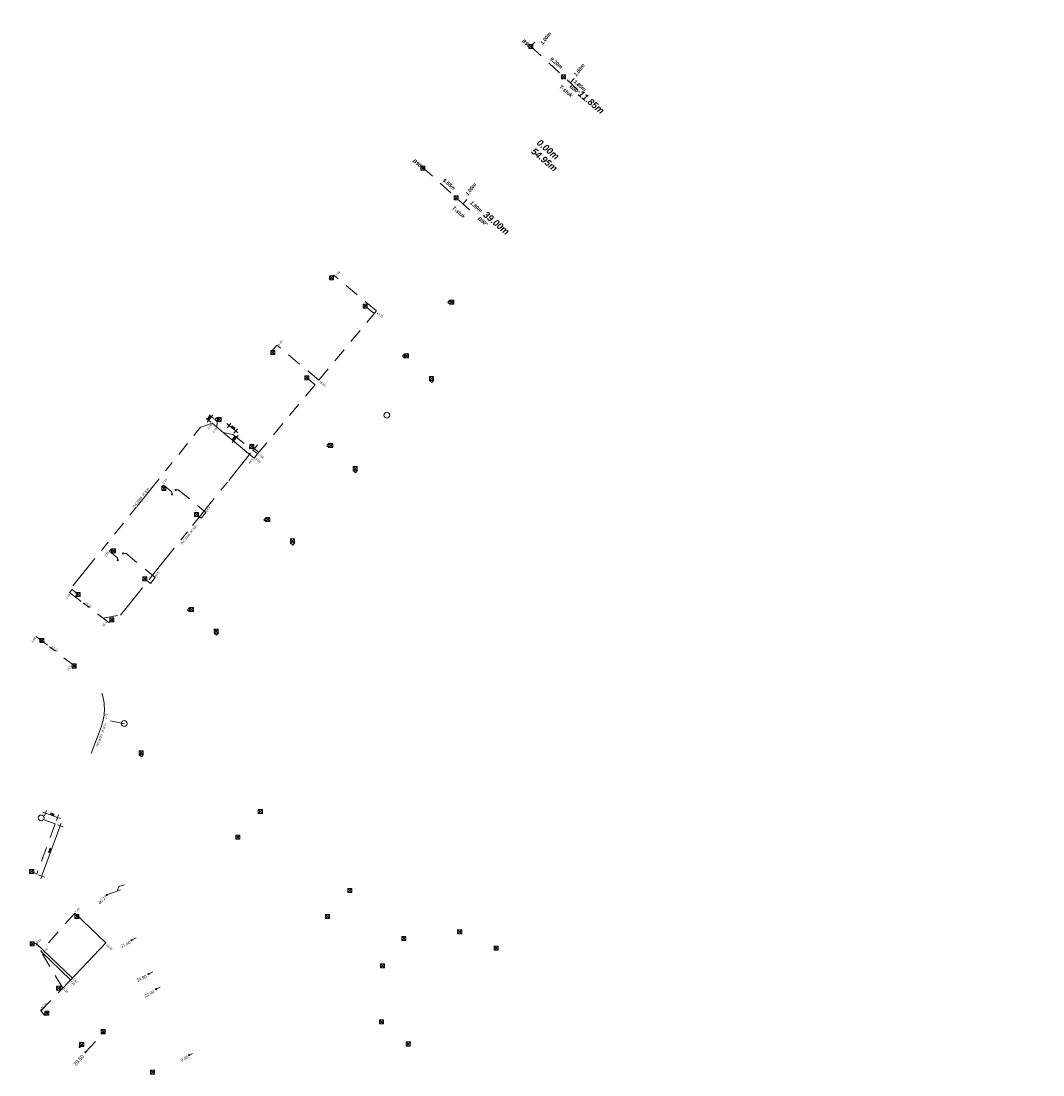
# Model space of a CAD drawing. Header units: inches. Extents: x 0 to 191500, y 0 to 342750.
# Tile 196 of 256: x 185727 to 185902, y 331736 to 331917. Entities that reach past the tile are written whole.
import ezdxf
from ezdxf import colors
from ezdxf.entities.mleader import LeaderData, LeaderLine
from ezdxf.enums import TextEntityAlignment as Align
from ezdxf.math import Vec2, Vec3

# ---------------------------------------------------------------- set-up
doc = ezdxf.new("R2010")
doc.units = ezdxf.units.IN
doc.header["$MEASUREMENT"] = 0
for name, pattern in [('RI-DRAINAGE', [19.2, 6, -1.8, 1.8, -1.8, 2.4, -1.8, 1.8, -1.8]), ('RI-GWA_HUISAANSLUITING', [23, 4, -1.8, 2.6, -1.8, 4.6, -1.8, 4.6, -1.8]), ('RI-HWA_KOLKAANSLUITING', [4.3, 2.5, -1.8])]:
    doc.linetypes.add(name, pattern=pattern)
doc.layers.get('0').update_dxf_attribs({"lineweight": 20})
doc.layers.get('DefPoints').update_dxf_attribs({"lineweight": 20})
for name, color, linetype, lineweight in [('ECW', 150, 'Continuous', 20), ('N-WE-RI-DRAINAGE-G', 90, 'RI-DRAINAGE', 20), ('N-WE-RI-GWA-MAATVOERING-T25', 30, 'RI-GWA_HUISAANSLUITING', 20), ('N-WE-RI-HWA-MAATVOERING-T25', 151, 'Continuous', 20), ('N-WE-RI-HWA_KOLK-S', 150, 'Continuous', 20), ('N-WE-RI-HWA_KOLKAANSLUITING', 150, 'RI-HWA_KOLKAANSLUITING', 20), ('N-WE-RI-HWA_KOLKAANSLUITING_PP_160-G', 150, 'RI-HWA_KOLKAANSLUITING', 20), ('N-WE-RI-INLAAT', 7, 'Continuous', 20), ('Tekst algemeen', 7, 'Continuous', 20)]:
    doc.layers.add(name, color=color, linetype=linetype, lineweight=lineweight)
doc.styles.add('JaJo 1_200', font='tahoma.ttf', dxfattribs={"height": 0.5})
doc.styles.add('JaJo Maatvoering', font='romans.shx')
doc.styles.add('Tahoma', font='tahoma.ttf')
doc.dimstyles.new('JaJo 1_200', dxfattribs={"dimtxt": 0.24, "dimasz": 0.2, "dimexe": 1.5, "dimexo": 5, "dimgap": 0.1, "dimtad": 1, "dimzin": 0, "dimdsep": 46, "dimtxsty": 'JaJo Maatvoering', "dimblk": 'JaJo Maatvoering', "dimcen": 0, "dimdle": 1.25, "dimse1": 1, "dimse2": 1, "dimclrd": 1, "dimclre": 1, "dimclrt": 2, "dimadec": 1, "dimazin": 0, "dimtm": 1e-09, "dimtfac": 1.566667, "dimtix": 1, "dimtmove": 2, "dimatfit": 3, "dimfxl": 1.5, "dimtolj": 1, "dimtzin": 0, "dimarcsym": 0})
picture_1 = doc.add_image_def('image1.ecw', size_in_pixel=(220000, 285000))

# ---------------------------------------------------------------- blocks, each defined once
blk = doc.blocks.new('*D4501')
at = {"layer": 'DefPoints', "color": 0, "transparency": 16777216}
for p in [(-0.68, -0.17), (4.82, -0.17), (4.82, -0.17)]:
    blk.add_point(p, dxfattribs=at)
at = {"color": 2, "transparency": 16777216, "insert": (4.82, -0.79), "char_height": 0.36, "attachment_point": 5, "rotation": 270, "style": 'Tahoma'}
blk.add_mtext('\\A1;5.50', dxfattribs=at)
blk = doc.blocks.new('_None')
blk = doc.blocks.new('*D4502')
at = {"layer": 'DefPoints', "color": 0, "transparency": 16777216}
for p in [(-2.97, -1.33), (-2.97, -1.33), (0.03, -1.33)]:
    blk.add_point(p, dxfattribs=at)
at = {"color": 2, "transparency": 16777216, "insert": (-2.97, -0.71), "char_height": 0.36, "attachment_point": 5, "rotation": 90, "style": 'Tahoma'}
blk.add_mtext('\\A1;3.00', dxfattribs=at)
blk = doc.blocks.new('*D4498')
at = {"layer": 'DefPoints', "color": 0, "transparency": 16777216}
for p in [(-0.46, -0.03), (5.04, -0.03), (5.04, -0.03)]:
    blk.add_point(p, dxfattribs=at)
at = {"color": 2, "transparency": 16777216, "insert": (5.04, -0.65), "char_height": 0.36, "attachment_point": 5, "rotation": 270, "style": 'Tahoma'}
blk.add_mtext('\\A1;5.50', dxfattribs=at)
blk = doc.blocks.new('*D4499')
at = {"layer": 'DefPoints', "color": 0, "transparency": 16777216}
for p in [(-2.79, -1.31), (-2.79, -1.31), (0.21, -1.31)]:
    blk.add_point(p, dxfattribs=at)
at = {"color": 2, "transparency": 16777216, "insert": (-2.79, -0.68), "char_height": 0.36, "attachment_point": 5, "rotation": 90, "style": 'Tahoma'}
blk.add_mtext('\\A1;3.00', dxfattribs=at)
blk = doc.blocks.new('JaJo Maatvoering')
at = {"color": 0}
for p, q in [((-1, 0), (0, 0)), ((0, 0), (0, 2.5)), ((0, 0), (2.5, 0)), ((0, 0), (0, -2.5))]:
    blk.add_line(p, q, dxfattribs=at)
at = {"color": 0, "const_width": 0.5}
blk.add_lwpolyline([(-0.25, 0, 1), (0.25, 0, 1)], format="xyb", close=True, dxfattribs=at)
blk = doc.blocks.new('JaJo Materiaalaanduiding & Diameter')
at = {"color": 0, "style": 'Tahoma'}
blk.add_attdef('MAT', text='', height=0.36, dxfattribs=at).set_placement((0, 0.34), align=Align.MIDDLE_CENTER)
blk = doc.blocks.new('A$C2C270354')
h = blk.add_hatch(color=256)
h.dxf.hatch_style = 1
edge = h.paths.add_edge_path()
edge.add_arc((0, 0), 0.1, 0, 360)
blk.add_circle((0, 0), 0.1)
blk = doc.blocks.new('*U4500')
for p in [(-3, 0), (5.5, 0)]:
    blk.add_line(p, (0, 0))
at = {"const_width": 0.1}
blk.add_lwpolyline([(-0.05, 0, 1), (0.05, 0, 1)], format="xyb", close=True, dxfattribs=at)
at = {"color": 2, "style": 'Tahoma'}
blk.add_attdef('AFS', (0.209, 0.072), '', height=0.36, dxfattribs=at)
dim = blk.add_linear_dim(base=(-2.972, -1.331), p1=(0.028, -1.331), p2=(-2.972, -1.331), angle=180, dimstyle='JaJo 1_200', override={"dimtxt": 0.36, "dimzin": 0, "dimtxsty": 'Tahoma', "dimblk1": 'None', "dimblk2": 'None', "dimsah": 1, "dimse1": 1, "dimse2": 1, "dimsd1": 1, "dimsd2": 1})
dim.commit()
dim.dimension.update_dxf_attribs({"geometry": '*D4502', "text_midpoint": (-2.972, -0.705), "dimtype": 128, "text_rotation": 90})
dim = blk.add_linear_dim(base=(4.822, -0.168), p1=(-0.678, -0.168), p2=(4.822, -0.168), dimstyle='JaJo 1_200', override={"dimtxt": 0.36, "dimzin": 0, "dimtxsty": 'Tahoma', "dimblk1": 'None', "dimblk2": 'None', "dimsah": 1, "dimse1": 1, "dimse2": 1, "dimsd1": 1, "dimsd2": 1})
dim.commit()
dim.dimension.update_dxf_attribs({"geometry": '*D4501', "text_midpoint": (4.822, -0.794), "dimtype": 128, "text_rotation": 270})
blk = doc.blocks.new('*U4497')
for p in [(-3, 0), (5.5, 0)]:
    blk.add_line(p, (0, 0))
at = {"const_width": 0.1}
blk.add_lwpolyline([(-0.05, 0, 1), (0.05, 0, 1)], format="xyb", close=True, dxfattribs=at)
at = {"color": 2, "style": 'Tahoma'}
blk.add_attdef('AFS', (0.209, 0.072), '', height=0.36, dxfattribs=at)
dim = blk.add_linear_dim(base=(-2.788, -1.307), p1=(0.212, -1.307), p2=(-2.788, -1.307), angle=180, dimstyle='JaJo 1_200', override={"dimtxt": 0.36, "dimzin": 0, "dimtxsty": 'Tahoma', "dimblk1": 'None', "dimblk2": 'None', "dimsah": 1, "dimse1": 1, "dimse2": 1, "dimsd1": 1, "dimsd2": 1})
dim.commit()
dim.dimension.update_dxf_attribs({"geometry": '*D4499', "text_midpoint": (-2.787, -0.682), "dimtype": 128, "text_rotation": 90})
dim = blk.add_linear_dim(base=(5.044, -0.025), p1=(-0.456, -0.025), p2=(5.044, -0.025), dimstyle='JaJo 1_200', override={"dimtxt": 0.36, "dimzin": 0, "dimtxsty": 'Tahoma', "dimblk1": 'None', "dimblk2": 'None', "dimsah": 1, "dimse1": 1, "dimse2": 1, "dimsd1": 1, "dimsd2": 1})
dim.commit()
dim.dimension.update_dxf_attribs({"geometry": '*D4498', "text_midpoint": (5.044, -0.651), "dimtype": 128, "text_rotation": 270})

msp = doc.modelspace()

# ---------------------------------------------------------------- linework, layer by layer
at = {"const_width": 0.1, "elevation": 63.82}
for points in [[(185752.60731, 331835.79387, 1), (185752.6844, 331835.73018, 1)], [(185753.24421, 331836.56481, 1), (185753.32131, 331836.50112, 1)], [(185744.23203, 331825.65596, 1), (185744.30912, 331825.59227, 1)], [(185743.27667, 331824.49954, 1), (185743.35377, 331824.43585, 1)]]:
    msp.add_lwpolyline(points, format="xyb", close=True, dxfattribs=at)
for centre in [(185789.549, 331849.388), (185744.432, 331796.381), (185730.16, 331780.16)]:
    msp.add_circle(centre, 0.5)
at = {"layer": 'N-WE-RI-DRAINAGE-G'}
for p, q in [((185746.66025, 331833.74704), (185757.57102, 331847.34376)), ((185757.57102, 331847.34376), (185759.51764, 331848.00526)), ((185762.39843, 331838.1418), (185766.51247, 331843.27284)), ((185766.51247, 331843.27284), (185767.3141, 331844.26611)), ((185756.14829, 331830.40162), (185762.39843, 331838.1418)), ((185735.63267, 331820.07273), (185746.66025, 331833.74704)), ((185749.28789, 331821.86536), (185756.14829, 331830.40162)), ((185743.82499, 331815.03408), (185749.28789, 331821.86536)), ((185738.75997, 331791.24011), (185740.45082, 331795.74004))]:
    msp.add_line(p, q, dxfattribs=at)
msp.add_arc((185732.29278, 331798.88914), 8.74474, 338.8928506, 23.0330472, dxfattribs=at)
at = {"layer": 'N-WE-RI-HWA-MAATVOERING-T25'}
for p, q in [((185758.91634, 331848.50201), (185759.42587, 331849.11877)), ((185759.55325, 331849.27296), (185759.68063, 331849.42714)), ((185758.78896, 331848.34782), (185758.66158, 331848.19363)), ((185762.59573, 331847.49189), (185763.44377, 331846.79129)), ((185763.73364, 331845.55996), (185763.22412, 331844.94321)), ((185763.86102, 331845.71415), (185763.9884, 331845.86834)), ((185763.09674, 331844.78902), (185762.96936, 331844.63483)), ((185731.12433, 331780.90715), (185732.81273, 331780.2832)), ((185730.33383, 331770.36153), (185733.38425, 331778.61592))]:
    msp.add_line(p, q, dxfattribs=at)
for points, elevation in [([(185761.445, 331846.413), (185766.76451, 331842.01837), (185767.33772, 331842.71222)], 65.821), ([(185735.9282, 331763.81748), (185741.30386, 331758.66718)], 66.9), ([(185729.30373, 331758.60586), (185735.52997, 331752.64065)], 66.9), ([(185730.12051, 331757.23578), (185735.23646, 331752.3343)], 66.9)]:
    msp.add_lwpolyline(points, dxfattribs=dict(at, elevation=elevation))
msp.add_lwpolyline([(185741.30386, 331758.66718), (185733.88406, 331750.92272)], dxfattribs=at)
at = {"layer": 'N-WE-RI-HWA-MAATVOERING-T25', "const_width": 0.1}
msp.add_lwpolyline([(185730.15794, 331747.08575, 1), (185730.25794, 331747.08575, 1)], format="xyb", close=True, dxfattribs=at)
at = {"layer": 'N-WE-RI-HWA_KOLK-S'}
for p, q in [((185813.95191, 331913.09196), (185813.95041, 331912.39551)), ((185813.95041, 331912.39551), (185814.64836, 331913.09047)), ((185813.95041, 331912.39551), (185814.64686, 331912.39401)), ((185813.95191, 331913.09196), (185814.64686, 331912.39401)), ((185814.64836, 331913.09047), (185813.95191, 331913.09196)), ((185814.64686, 331912.39401), (185814.64836, 331913.09047)), ((185819.57557, 331907.86544), (185819.57408, 331907.16899)), ((185819.57408, 331907.16899), (185820.27203, 331907.86394)), ((185819.57408, 331907.16899), (185820.27053, 331907.16749)), ((185819.57557, 331907.86544), (185820.27053, 331907.16749)), ((185820.27203, 331907.86394), (185819.57557, 331907.86544)), ((185820.27053, 331907.16749), (185820.27203, 331907.86394)), ((185795.39756, 331892.2046), (185795.39607, 331891.50814)), ((185795.39607, 331891.50814), (185796.09402, 331892.2031)), ((185795.39756, 331892.2046), (185796.09252, 331891.50665)), ((185796.09402, 331892.2031), (185795.39756, 331892.2046)), ((185796.09252, 331891.50665), (185796.09402, 331892.2031)), ((185795.39607, 331891.50814), (185796.09252, 331891.50665)), ((185801.09873, 331887.10529), (185801.09724, 331886.40884)), ((185801.09724, 331886.40884), (185801.79519, 331887.10379)), ((185801.09873, 331887.10529), (185801.79369, 331886.40734)), ((185801.79519, 331887.10379), (185801.09873, 331887.10529)), ((185801.79369, 331886.40734), (185801.79519, 331887.10379)), ((185801.09724, 331886.40884), (185801.79369, 331886.40734)), ((185779.70752, 331873.35397, 66.64), (185779.70603, 331872.65752, 66.64)), ((185779.70603, 331872.65752, 66.64), (185780.40397, 331873.35248, 66.64)), ((185779.70603, 331872.65752, 66.64), (185780.40248, 331872.65603, 66.64)), ((185779.70752, 331873.35397, 66.64), (185780.40248, 331872.65603, 66.64)), ((185780.40397, 331873.35248, 66.64), (185779.70752, 331873.35397, 66.64)), ((185780.40248, 331872.65603, 66.64), (185780.40397, 331873.35248, 66.64)), ((185785.46252, 331868.48597, 66.635), (185785.46103, 331867.78952, 66.635)), ((185785.46103, 331867.78952, 66.635), (185786.15897, 331868.48448, 66.635)), ((185785.46252, 331868.48597, 66.635), (185786.15748, 331867.78803, 66.635)), ((185786.15897, 331868.48448, 66.635), (185785.46252, 331868.48597, 66.635)), ((185786.15748, 331867.78803, 66.635), (185786.15897, 331868.48448, 66.635)), ((185800.37427, 331869.17229, 133.153), (185800.37277, 331868.47584, 133.153)), ((185800.37277, 331868.47584, 133.153), (185801.07072, 331869.17079, 133.153)), ((185800.37277, 331868.47584, 133.153), (185801.06923, 331868.47434, 133.153)), ((185800.37427, 331869.17229, 133.153), (185801.06923, 331868.47434, 133.153)), ((185801.07072, 331869.17079, 133.153), (185800.37427, 331869.17229, 133.153)), ((185801.06923, 331868.47434, 133.153), (185801.07072, 331869.17079, 133.153)), ((185785.46103, 331867.78952, 66.635), (185786.15748, 331867.78803, 66.635)), ((185769.61652, 331860.50297, 66.362), (185769.61503, 331859.80652, 66.362)), ((185769.61503, 331859.80652, 66.362), (185770.31297, 331860.50148, 66.362)), ((185769.61503, 331859.80652, 66.362), (185770.31148, 331859.80503, 66.362)), ((185769.61652, 331860.50297, 66.362), (185770.31148, 331859.80503, 66.362)), ((185770.31297, 331860.50148, 66.362), (185769.61652, 331860.50297, 66.362)), ((185770.31148, 331859.80503, 66.362), (185770.31297, 331860.50148, 66.362)), ((185792.58627, 331859.91929, 133.186), (185792.58477, 331859.22284, 133.186)), ((185792.58477, 331859.22284, 133.186), (185793.28272, 331859.91779, 133.186)), ((185792.58627, 331859.91929, 133.186), (185793.28123, 331859.22134, 133.186)), ((185793.28272, 331859.91779, 133.186), (185792.58627, 331859.91929, 133.186)), ((185793.28123, 331859.22134, 133.186), (185793.28272, 331859.91779, 133.186)), ((185792.58477, 331859.22284, 133.186), (185793.28123, 331859.22134, 133.186)), ((185775.46352, 331856.13897, 66.362), (185775.46203, 331855.44252, 66.362)), ((185775.46203, 331855.44252, 66.362), (185776.15997, 331856.13748, 66.362)), ((185775.46352, 331856.13897, 66.362), (185776.15848, 331855.44103, 66.362)), ((185776.15997, 331856.13748, 66.362), (185775.46352, 331856.13897, 66.362)), ((185776.15848, 331855.44103, 66.362), (185776.15997, 331856.13748, 66.362)), ((185796.88576, 331856.05457), (185796.88427, 331855.35812)), ((185796.88427, 331855.35812), (185797.58222, 331856.05308)), ((185796.88576, 331856.05457), (185797.58072, 331855.35663)), ((185797.58222, 331856.05308), (185796.88576, 331856.05457)), ((185797.58072, 331855.35663), (185797.58222, 331856.05308)), ((185775.46203, 331855.44252, 66.362), (185776.15848, 331855.44103, 66.362)), ((185796.88427, 331855.35812), (185797.58072, 331855.35663)), ((185760.40052, 331848.96797, 65.814), (185760.39903, 331848.27152, 65.814)), ((185760.39903, 331848.27152, 65.814), (185761.09697, 331848.96648, 65.814)), ((185760.40052, 331848.96797, 65.814), (185761.09548, 331848.27003, 65.814)), ((185761.09697, 331848.96648, 65.814), (185760.40052, 331848.96797, 65.814)), ((185761.09548, 331848.27003, 65.814), (185761.09697, 331848.96648, 65.814)), ((185760.39903, 331848.27152, 65.814), (185761.09548, 331848.27003, 65.814)), ((185765.98852, 331844.33797, 65.816), (185765.98703, 331843.64152, 65.816)), ((185765.98703, 331843.64152, 65.816), (185766.68497, 331844.33648, 65.816)), ((185765.98703, 331843.64152, 65.816), (185766.68348, 331843.64003, 65.816)), ((185765.98852, 331844.33797, 65.816), (185766.68348, 331843.64003, 65.816)), ((185766.68497, 331844.33648, 65.816), (185765.98852, 331844.33797, 65.816)), ((185766.68348, 331843.64003, 65.816), (185766.68497, 331844.33648, 65.816)), ((185779.58527, 331844.53829, 133.26), (185779.58377, 331843.84184, 133.26)), ((185779.58377, 331843.84184, 133.26), (185780.28172, 331844.53679, 133.26)), ((185779.58377, 331843.84184, 133.26), (185780.28023, 331843.84034, 133.26)), ((185779.58527, 331844.53829, 133.26), (185780.28023, 331843.84034, 133.26)), ((185780.28172, 331844.53679, 133.26), (185779.58527, 331844.53829, 133.26)), ((185780.28023, 331843.84034, 133.26), (185780.28172, 331844.53679, 133.26)), ((185783.77489, 331840.53361), (185783.77339, 331839.83716)), ((185783.77339, 331839.83716), (185784.47134, 331840.53211)), ((185783.77339, 331839.83716), (185784.46984, 331839.83566)), ((185783.77489, 331840.53361), (185784.46984, 331839.83566)), ((185784.47134, 331840.53211), (185783.77489, 331840.53361)), ((185784.46984, 331839.83566), (185784.47134, 331840.53211)), ((185750.90652, 331837.15897, 64.937), (185750.90503, 331836.46252, 64.937)), ((185750.90503, 331836.46252, 64.937), (185751.60297, 331837.15748, 64.937)), ((185750.90503, 331836.46252, 64.937), (185751.60148, 331836.46103, 64.937)), ((185750.90652, 331837.15897, 64.937), (185751.60148, 331836.46103, 64.937)), ((185751.60297, 331837.15748, 64.937), (185750.90652, 331837.15897, 64.937)), ((185751.60148, 331836.46103, 64.937), (185751.60297, 331837.15748, 64.937)), ((185756.52352, 331832.66397, 64.944), (185756.52203, 331831.96752, 64.944)), ((185756.52203, 331831.96752, 64.944), (185757.21997, 331832.66248, 64.944)), ((185756.52352, 331832.66397, 64.944), (185757.21848, 331831.96603, 64.944)), ((185757.21997, 331832.66248, 64.944), (185756.52352, 331832.66397, 64.944)), ((185757.21848, 331831.96603, 64.944), (185757.21997, 331832.66248, 64.944)), ((185756.52203, 331831.96752, 64.944), (185757.21848, 331831.96603, 64.944)), ((185768.77927, 331831.78129, 133.33), (185768.77777, 331831.08484, 133.33)), ((185768.77777, 331831.08484, 133.33), (185769.47572, 331831.77979, 133.33)), ((185768.77777, 331831.08484, 133.33), (185769.47423, 331831.08334, 133.33)), ((185768.77927, 331831.78129, 133.33), (185769.47423, 331831.08334, 133.33)), ((185769.47572, 331831.77979, 133.33), (185768.77927, 331831.78129, 133.33)), ((185769.47423, 331831.08334, 133.33), (185769.47572, 331831.77979, 133.33)), ((185772.99727, 331828.11429, 133.308), (185772.99577, 331827.41784, 133.308)), ((185772.99577, 331827.41784, 133.308), (185773.69372, 331828.11279, 133.308)), ((185772.99577, 331827.41784, 133.308), (185773.69223, 331827.41634, 133.308)), ((185772.99727, 331828.11429, 133.308), (185773.69223, 331827.41634, 133.308)), ((185773.69372, 331828.11279, 133.308), (185772.99727, 331828.11429, 133.308)), ((185773.69223, 331827.41634, 133.308), (185773.69372, 331828.11279, 133.308)), ((185742.23152, 331826.40697, 64.008), (185742.23003, 331825.71052, 64.008)), ((185742.23003, 331825.71052, 64.008), (185742.92797, 331826.40548, 64.008)), ((185742.23003, 331825.71052, 64.008), (185742.92648, 331825.70903, 64.008)), ((185742.23152, 331826.40697, 64.008), (185742.92648, 331825.70903, 64.008)), ((185742.92797, 331826.40548, 64.008), (185742.23152, 331826.40697, 64.008)), ((185742.92648, 331825.70903, 64.008), (185742.92797, 331826.40548, 64.008)), ((185747.64052, 331821.61497, 63.984), (185747.63903, 331820.91852, 63.984)), ((185747.63903, 331820.91852, 63.984), (185748.33697, 331821.61348, 63.984)), ((185747.64052, 331821.61497, 63.984), (185748.33548, 331820.91703, 63.984)), ((185748.33697, 331821.61348, 63.984), (185747.64052, 331821.61497, 63.984)), ((185748.33548, 331820.91703, 63.984), (185748.33697, 331821.61348, 63.984)), ((185747.63903, 331820.91852, 63.984), (185748.33548, 331820.91703, 63.984)), ((185736.19952, 331818.92197, 63.591), (185736.19803, 331818.22552, 63.591)), ((185736.19803, 331818.22552, 63.591), (185736.89597, 331818.92048, 63.591)), ((185736.19803, 331818.22552, 63.591), (185736.89448, 331818.22403, 63.591)), ((185736.19952, 331818.92197, 63.591), (185736.89448, 331818.22403, 63.591)), ((185736.89597, 331818.92048, 63.591), (185736.19952, 331818.92197, 63.591)), ((185736.89448, 331818.22403, 63.591), (185736.89597, 331818.92048, 63.591)), ((185755.65027, 331816.31929, 133.411), (185755.64877, 331815.62284, 133.411)), ((185755.64877, 331815.62284, 133.411), (185756.34672, 331816.31779, 133.411)), ((185755.65027, 331816.31929, 133.411), (185756.34523, 331815.62134, 133.411)), ((185756.34672, 331816.31779, 133.411), (185755.65027, 331816.31929, 133.411)), ((185756.34523, 331815.62134, 133.411), (185756.34672, 331816.31779, 133.411)), ((185741.95852, 331814.55597, 63.601), (185741.95703, 331813.85952, 63.601)), ((185741.95703, 331813.85952, 63.601), (185742.65497, 331814.55448, 63.601)), ((185741.95852, 331814.55597, 63.601), (185742.65348, 331813.85803, 63.601)), ((185742.65497, 331814.55448, 63.601), (185741.95852, 331814.55597, 63.601)), ((185742.65348, 331813.85803, 63.601), (185742.65497, 331814.55448, 63.601)), ((185755.64877, 331815.62284, 133.411), (185756.34523, 331815.62134, 133.411)), ((185741.95703, 331813.85952, 63.601), (185742.65348, 331813.85803, 63.601)), ((185759.89651, 331812.60629, 66.693), (185759.89501, 331811.90984, 66.693)), ((185759.89501, 331811.90984, 66.693), (185760.59296, 331812.60479, 66.693)), ((185759.89651, 331812.60629, 66.693), (185760.59147, 331811.90834, 66.693)), ((185760.59296, 331812.60479, 66.693), (185759.89651, 331812.60629, 66.693)), ((185760.59147, 331811.90834, 66.693), (185760.59296, 331812.60479, 66.693)), ((185729.95552, 331811.00797, 63.457), (185729.95403, 331810.31152, 63.457)), ((185729.95403, 331810.31152, 63.457), (185730.65197, 331811.00648, 63.457)), ((185729.95552, 331811.00797, 63.457), (185730.65048, 331810.31003, 63.457)), ((185730.65197, 331811.00648, 63.457), (185729.95552, 331811.00797, 63.457)), ((185730.65048, 331810.31003, 63.457), (185730.65197, 331811.00648, 63.457)), ((185759.89501, 331811.90984, 66.693), (185760.59147, 331811.90834, 66.693)), ((185729.95403, 331810.31152, 63.457), (185730.65048, 331810.31003, 63.457)), ((185735.50452, 331806.61997, 63.458), (185735.50303, 331805.92352, 63.458)), ((185735.50303, 331805.92352, 63.458), (185736.20097, 331806.61848, 63.458)), ((185735.50303, 331805.92352, 63.458), (185736.19948, 331805.92203, 63.458)), ((185735.50452, 331806.61997, 63.458), (185736.19948, 331805.92203, 63.458)), ((185736.20097, 331806.61848, 63.458), (185735.50452, 331806.61997, 63.458)), ((185736.19948, 331805.92203, 63.458), (185736.20097, 331806.61848, 63.458)), ((185747.00452, 331791.71197, 66.794), (185747.00303, 331791.01552, 66.794)), ((185747.00303, 331791.01552, 66.794), (185747.70097, 331791.71048, 66.794)), ((185747.00303, 331791.01552, 66.794), (185747.69948, 331791.01403, 66.794)), ((185747.00452, 331791.71197, 66.794), (185747.69948, 331791.01403, 66.794)), ((185747.70097, 331791.71048, 66.794), (185747.00452, 331791.71197, 66.794)), ((185747.69948, 331791.01403, 66.794), (185747.70097, 331791.71048, 66.794)), ((185767.47293, 331781.60666), (185767.47144, 331780.91021)), ((185767.47144, 331780.91021), (185768.16939, 331781.60517)), ((185767.47293, 331781.60666), (185768.16789, 331780.90871)), ((185768.16939, 331781.60517), (185767.47293, 331781.60666)), ((185768.16789, 331780.90871), (185768.16939, 331781.60517)), ((185767.47144, 331780.91021), (185768.16789, 331780.90871)), ((185763.6112, 331777.22114), (185763.6097, 331776.52468)), ((185763.6097, 331776.52468), (185764.30765, 331777.21964)), ((185763.6097, 331776.52468), (185764.30615, 331776.52319)), ((185763.6112, 331777.22114), (185764.30615, 331776.52319)), ((185764.30765, 331777.21964), (185763.6112, 331777.22114)), ((185764.30615, 331776.52319), (185764.30765, 331777.21964)), ((185728.18752, 331771.29497), (185728.18603, 331770.59852)), ((185728.18603, 331770.59852), (185728.88397, 331771.29348)), ((185728.18752, 331771.29497), (185728.88248, 331770.59703)), ((185728.88397, 331771.29348), (185728.18752, 331771.29497)), ((185728.88248, 331770.59703), (185728.88397, 331771.29348)), ((185728.18603, 331770.59852), (185728.88248, 331770.59703)), ((185782.83001, 331768.01676), (185782.82851, 331767.3203)), ((185782.82851, 331767.3203), (185783.52646, 331768.01526)), ((185782.82851, 331767.3203), (185783.52496, 331767.31881)), ((185782.83001, 331768.01676), (185783.52496, 331767.31881)), ((185783.52646, 331768.01526), (185782.83001, 331768.01676)), ((185783.52496, 331767.31881), (185783.52646, 331768.01526)), ((185735.97152, 331763.55397, 67.027), (185735.97003, 331762.85752, 67.027)), ((185735.97003, 331762.85752, 67.027), (185736.66797, 331763.55248, 67.027)), ((185735.97152, 331763.55397, 67.027), (185736.66648, 331762.85603, 67.027)), ((185736.66797, 331763.55248, 67.027), (185735.97152, 331763.55397, 67.027)), ((185736.66648, 331762.85603, 67.027), (185736.66797, 331763.55248, 67.027)), ((185779.01857, 331763.57646), (185779.01707, 331762.88)), ((185779.01707, 331762.88), (185779.71502, 331763.57496)), ((185779.01857, 331763.57646), (185779.71352, 331762.87851)), ((185779.71502, 331763.57496), (185779.01857, 331763.57646)), ((185779.71352, 331762.87851), (185779.71502, 331763.57496)), ((185735.97003, 331762.85752, 67.027), (185736.66648, 331762.85603, 67.027)), ((185779.01707, 331762.88), (185779.71352, 331762.87851)), ((185792.11853, 331759.79237), (185792.11703, 331759.09592)), ((185792.11703, 331759.09592), (185792.81498, 331759.79087)), ((185792.11853, 331759.79237), (185792.81348, 331759.09442)), ((185792.81498, 331759.79087), (185792.11853, 331759.79237)), ((185792.81348, 331759.09442), (185792.81498, 331759.79087)), ((185801.71941, 331760.9529), (185801.71791, 331760.25645)), ((185801.71791, 331760.25645), (185802.41586, 331760.9514)), ((185801.71791, 331760.25645), (185802.41437, 331760.25495)), ((185801.71941, 331760.9529), (185802.41437, 331760.25495)), ((185802.41586, 331760.9514), (185801.71941, 331760.9529)), ((185802.41437, 331760.25495), (185802.41586, 331760.9514)), ((185728.26052, 331758.88297, 67.002), (185728.25903, 331758.18652, 67.002)), ((185728.25903, 331758.18652, 67.002), (185728.95697, 331758.88148, 67.002)), ((185728.25903, 331758.18652, 67.002), (185728.95548, 331758.18503, 67.002)), ((185728.26052, 331758.88297, 67.002), (185728.95548, 331758.18503, 67.002)), ((185728.95697, 331758.88148, 67.002), (185728.26052, 331758.88297, 67.002)), ((185728.95548, 331758.18503, 67.002), (185728.95697, 331758.88148, 67.002)), ((185792.11703, 331759.09592), (185792.81348, 331759.09442)), ((185807.97619, 331758.10759), (185807.97469, 331757.41114)), ((185807.97469, 331757.41114), (185808.67264, 331758.10609)), ((185807.97619, 331758.10759), (185808.67115, 331757.40964)), ((185808.67264, 331758.10609), (185807.97619, 331758.10759)), ((185808.67115, 331757.40964), (185808.67264, 331758.10609)), ((185807.97469, 331757.41114), (185808.67115, 331757.40964)), ((185788.47242, 331755.07728), (185788.47093, 331754.38083)), ((185788.47093, 331754.38083), (185789.16888, 331755.07578)), ((185788.47093, 331754.38083), (185789.16738, 331754.37933)), ((185788.47242, 331755.07728), (185789.16738, 331754.37933)), ((185789.16888, 331755.07578), (185788.47242, 331755.07728)), ((185789.16738, 331754.37933), (185789.16888, 331755.07578)), ((185732.82852, 331751.24897, 66.887), (185732.82703, 331750.55252, 66.887)), ((185732.82703, 331750.55252, 66.887), (185733.52497, 331751.24748, 66.887)), ((185732.82852, 331751.24897, 66.887), (185733.52348, 331750.55103, 66.887)), ((185733.52497, 331751.24748, 66.887), (185732.82852, 331751.24897, 66.887)), ((185733.52348, 331750.55103, 66.887), (185733.52497, 331751.24748, 66.887)), ((185732.82703, 331750.55252, 66.887), (185733.52348, 331750.55103, 66.887)), ((185730.81652, 331746.94197, 66.9), (185730.81503, 331746.24552, 66.9)), ((185730.81503, 331746.24552, 66.9), (185731.51297, 331746.94048, 66.9)), ((185730.81503, 331746.24552, 66.9), (185731.51148, 331746.24403, 66.9)), ((185730.81652, 331746.94197, 66.9), (185731.51148, 331746.24403, 66.9)), ((185731.51297, 331746.94048, 66.9), (185730.81652, 331746.94197, 66.9)), ((185731.51148, 331746.24403, 66.9), (185731.51297, 331746.94048, 66.9)), ((185788.29971, 331745.45852), (185788.29822, 331744.76207)), ((185788.29822, 331744.76207), (185788.99617, 331745.45703)), ((185788.29971, 331745.45852), (185788.99467, 331744.76057)), ((185788.99617, 331745.45703), (185788.29971, 331745.45852)), ((185788.99467, 331744.76057), (185788.99617, 331745.45703)), ((185740.4805, 331743.77864), (185740.479, 331743.08219)), ((185740.479, 331743.08219), (185741.17695, 331743.77714)), ((185740.4805, 331743.77864), (185741.17546, 331743.08069)), ((185741.17695, 331743.77714), (185740.4805, 331743.77864)), ((185741.17546, 331743.08069), (185741.17695, 331743.77714)), ((185788.29822, 331744.76207), (185788.99467, 331744.76057)), ((185740.479, 331743.08219), (185741.17546, 331743.08069)), ((185736.7764, 331741.57482), (185736.7749, 331740.87836)), ((185736.7749, 331740.87836), (185737.47285, 331741.57332)), ((185736.7749, 331740.87836), (185737.47135, 331740.87687)), ((185736.7764, 331741.57482), (185737.47135, 331740.87687)), ((185737.47285, 331741.57332), (185736.7764, 331741.57482)), ((185737.47135, 331740.87687), (185737.47285, 331741.57332)), ((185792.89211, 331741.65557), (185792.89062, 331740.95912)), ((185792.89062, 331740.95912), (185793.58857, 331741.65408)), ((185792.89062, 331740.95912), (185793.58707, 331740.95762)), ((185792.89211, 331741.65557), (185793.58707, 331740.95762)), ((185793.58857, 331741.65408), (185792.89211, 331741.65557)), ((185793.58707, 331740.95762), (185793.58857, 331741.65408)), ((185748.94503, 331736.79666), (185748.94353, 331736.1002)), ((185748.94353, 331736.1002), (185749.64148, 331736.79516)), ((185748.94503, 331736.79666), (185749.63999, 331736.09871)), ((185749.64148, 331736.79516), (185748.94503, 331736.79666)), ((185749.63999, 331736.09871), (185749.64148, 331736.79516)), ((185748.94353, 331736.1002), (185749.63999, 331736.09871))]:
    msp.add_line(p, q, dxfattribs=at)
at = {"layer": 'N-WE-RI-HWA_KOLKAANSLUITING'}
for p, q in [((185814.28838, 331912.73867, 65.21608), (185814.96036, 331913.47923, 65.21608)), ((185822.3685, 331905.31541, 65.216), (185814.28838, 331912.73867, 65.21608)), ((185821.06331, 331906.5145, 65.21601), (185821.73529, 331907.25506, 65.21601)), ((185795.52544, 331892.13552, 65.244), (185803.97091, 331884.47217, 65.244)), ((185802.63741, 331885.68217, 65.244), (185803.3094, 331886.42274, 65.244)), ((185741.431, 331766.921), (185745.123, 331768.277)), ((185743.208, 331767.574), (185743.534, 331768.351)), ((185743.534, 331768.351), (185744.473, 331768.676)), ((185746.494, 331759.541), (185745.682, 331759.133)), ((185749.343, 331753.698), (185748.6, 331753.325)), ((185750.614, 331751.092), (185749.902, 331750.734)), ((185737.799, 331739.918), (185741.214, 331743.532)), ((185736.793, 331740.799), (185737.14, 331741.173)), ((185756.183, 331739.676), (185755.605, 331739.386))]:
    msp.add_line(p, q, dxfattribs=at)
at = {"layer": 'N-WE-RI-HWA_KOLKAANSLUITING_PP_160-G'}
for points, elevation in [([(185780.055, 331873.005), (185780.4028, 331873.45335), (185780.54981, 331873.33931)], 66.64), ([(185787.7797, 331867.33184), (185780.54768, 331873.33667)], 65.821), ([(185800.72175, 331868.82332), (185800.34134, 331869.1478), (185800.01686, 331868.7674), (185800.39726, 331868.44291)], 133.153), ([(185767.33772, 331842.71222), (185777.87812, 331855.40671), (185787.7797, 331867.33184)], 65.821), ([(185785.81, 331868.137), (185787.37162, 331866.84036)], 66.635), ([(185769.964, 331860.154), (185769.76248, 331860.34748), (185770.64603, 331861.4116)], 66.362), ([(185777.87812, 331855.40671), (185770.6461, 331861.41154)], 65.821), ([(185792.93375, 331859.57032), (185792.55334, 331859.8948), (185792.22886, 331859.5144), (185792.60926, 331859.18991)], 133.186), ([(185775.811, 331855.79), (185777.22295, 331854.61764)], 66.362), ([(185760.748, 331848.619), (185760.29222, 331848.95111), (185760.02311, 331848.62536)], 65.814), ([(185760.36568, 331847.30466), (185760.41874, 331848.29852), (185760.02716, 331848.62201)], 65.821), ([(185761.445, 331846.413), (185759.51764, 331848.00526)], 65.821), ([(185761.445, 331846.413), (185763.11094, 331846.0744), (185767.33772, 331842.71222)], 65.821), ([(185766.336, 331843.989), (185767.55645, 331842.97564)], 65.816), ([(185779.93275, 331844.18932), (185779.55234, 331844.5138), (185779.22786, 331844.1334), (185779.60826, 331843.80891)], 133.26), ([(185751.254, 331836.81), (185750.88142, 331837.03336), (185751.16398, 331837.37539)], 64.937), ([(185751.16398, 331837.37539), (185752.60564, 331836.18438)], 63.82), ([(185752.64586, 331835.76202), (185752.60564, 331836.18438)], 63.82), ([(185753.28276, 331836.53297), (185753.70511, 331836.57318)], 63.82), ([(185753.70511, 331836.57318), (185758.44642, 331832.65622)], 63.82), ([(185756.871, 331832.315), (185757.6319, 331831.67028), (185758.44642, 331832.65622)], 64.944), ([(185769.12675, 331831.43232), (185768.74634, 331831.7568), (185768.42186, 331831.3764), (185768.80226, 331831.05191)], 133.33), ([(185773.34475, 331827.76532), (185773.72515, 331827.44083), (185773.40066, 331827.06042), (185773.02026, 331827.38491)], 133.308), ([(185742.579, 331826.058), (185742.218, 331826.36736), (185741.92139, 331826.00833)], 64.008), ([(185741.92586, 331826.00463), (185743.27501, 331824.89005)], 63.82), ([(185744.27058, 331825.62411), (185744.69293, 331825.66433)], 63.82), ([(185744.69293, 331825.66433), (185749.78116, 331821.46076)], 63.82), ([(185743.31522, 331824.4677), (185743.27501, 331824.89005)], 63.82), ([(185747.988, 331821.266), (185748.9624, 331820.46969), (185749.78116, 331821.46076)], 63.984), ([(185736.547, 331818.573), (185735.49119, 331819.42372), (185735.06551, 331818.89518)], 63.591), ([(185755.99775, 331815.97032), (185755.61734, 331816.2948), (185755.29286, 331815.9144), (185755.67326, 331815.58991)], 133.411), ([(185740.79435, 331814.51287), (185743.82499, 331815.03408)], 66.599), ([(185742.306, 331814.207), (185741.81674, 331813.73079)], 63.601), ([(185760.24399, 331812.25732), (185760.62439, 331811.93283), (185760.2999, 331811.55242), (185759.9195, 331811.87691)], 66.693), ([(185747.352, 331791.363), (185747.02751, 331790.9826), (185747.40791, 331790.65811), (185747.7324, 331791.03851)], 66.794), ([(185735.9282, 331763.81748), (185730.12051, 331757.23578)], 66.9), ([(185736.319, 331763.205), (185735.9282, 331763.81748)], 67.027), ([(185728.608, 331758.534), (185729.30373, 331758.60586)], 67.002), ([(185733.88406, 331750.92272), (185729.30373, 331758.60586)], 66.9), ([(185731.164, 331746.593), (185730.82478, 331746.22567), (185730.10835, 331746.9818), (185733.88406, 331750.92272)], 66.9), ([(185733.176, 331750.9), (185733.70839, 331751.21739)], 66.887)]:
    msp.add_lwpolyline(points, dxfattribs=dict(at, elevation=elevation))
for points in [[(185797.23324, 331855.7056), (185797.61365, 331855.38111), (185797.28916, 331855.00071), (185796.90875, 331855.3252)], [(185784.12236, 331840.18463), (185784.50277, 331839.86014), (185784.17828, 331839.47974), (185783.79787, 331839.80423)], [(185744.5, 331796.32), (185740.85006, 331797.08817)], [(185730.53262, 331779.88297), (185732.59622, 331779.12036), (185729.40715, 331770.49077), (185728.535, 331770.946)]]:
    msp.add_lwpolyline(points, dxfattribs=at)

# ---------------------------------------------------------------- block references
at = {"layer": 'N-WE-RI-HWA-MAATVOERING-T25', "xscale": 0.2, "yscale": 0.2, "zscale": 0.2}
for p, rotation in [((185758.91634, 331848.50201), 50.43869828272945), ((185759.42587, 331849.11877), 230.4386982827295), ((185762.44154, 331847.61927), 140.4386982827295), ((185763.59795, 331846.66391), 320.4386982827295), ((185763.22412, 331844.94321), 50.43869828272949), ((185763.73364, 331845.55996), 230.4386982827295), ((185730.93673, 331780.97647), 159.7181628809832), ((185733.00033, 331780.21387), 339.7181628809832), ((185733.45358, 331778.80352), 69.71816287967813), ((185730.26451, 331770.17393), 249.7181628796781)]:
    msp.add_blockref('JaJo Maatvoering', p, dxfattribs=dict(at, rotation=rotation))
at = {"layer": 'N-WE-RI-HWA_KOLKAANSLUITING_PP_160-G', "rotation": 322.5855869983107}
for name, p, values in [('*U4497', (185737.4483, 331817.07245, 66.599), {'AFS': '76.60'}), ('*U4500', (185731.67633, 331809.52697, 66.599), {'AFS': '67.10'})]:
    msp.add_blockref(name, p, dxfattribs=at).add_auto_attribs(values)
at = {"layer": 'N-WE-RI-INLAAT', "rotation": 0.06357443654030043}
for p in [(185752.64586, 331835.76202, 63.82), (185753.28276, 331836.53297, 63.82), (185744.27058, 331825.62411, 63.82), (185743.31522, 331824.4677, 63.82), (185741.431, 331766.921), (185745.682, 331759.133), (185748.6, 331753.325), (185749.902, 331750.734), (185730.20794, 331747.08575), (185736.793, 331740.799), (185737.799, 331739.918), (185755.605, 331739.386)]:
    msp.add_blockref('A$C2C270354', p, dxfattribs=at)
at = {"layer": 'Tekst algemeen'}
ref = msp.add_blockref('JaJo Materiaalaanduiding & Diameter', (185746.9734, 331835.59741), dxfattribs=dict(at, rotation=51.21192209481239))
ref.add_attrib('MAT', 'PVC %%C160, 37.00m', dxfattribs={"layer": '0', "color": 0, "height": 0.36, "rotation": 51.2119221, "style": 'Tahoma'}).set_placement((185747.33832, 331835.2351), align=Align.MIDDLE_CENTER)
ref = msp.add_blockref('JaJo Materiaalaanduiding & Diameter', (185755.22301, 331829.25031), dxfattribs=dict(at, rotation=51.21192209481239))
ref.add_attrib('MAT', 'PVC %%C160, 37.50m', dxfattribs={"layer": '0', "color": 0, "height": 0.36, "rotation": 51.2119221, "style": 'Tahoma'}).set_placement((185755.58793, 331828.888), align=Align.MIDDLE_CENTER)
ref = msp.add_blockref('JaJo Materiaalaanduiding & Diameter', (185740.04601, 331794.66269), dxfattribs=dict(at, rotation=69.40631522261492))
ref.add_attrib('MAT', 'PVC %%C160, 11.50m', dxfattribs={"layer": '0', "color": 0, "height": 0.36, "rotation": 69.4063152, "style": 'Tahoma'}).set_placement((185740.50581, 331794.43244), align=Align.MIDDLE_CENTER)

# ---------------------------------------------------------------- texts
at = {"layer": 'N-WE-RI-GWA-MAATVOERING-T25'}
for s, height, rotation, oblique, p in [('40.27', 0.524073, 43.7501086, 359.9097838, (185740.899, 331765.896)), ('31.40', 0.524582, 26.6391725, 0.0252758, (185744.775, 331758.217)), ('24.90', 0.524581, 26.6981422, 0.0842455, (185747.564, 331752.385)), ('22.00', 0.524581, 26.6981422, 0.0842455, (185748.868, 331749.705)), ('9.30', 0.524581, 26.7054817, 0.0915851, (185754.918, 331738.584))]:
    msp.add_text(s, height=height, rotation=rotation, dxfattribs=dict(at, oblique=oblique)).set_placement(p, align=Align.CENTER)
at = {"layer": 'N-WE-RI-GWA-MAATVOERING-T25', "oblique": 0.0289071}
msp.add_text('29.50', height=0.628753, rotation=47.9942811, dxfattribs=at).set_placement((185736.128, 331737.493))
at = {"layer": 'N-WE-RI-GWA-MAATVOERING-T25'}
for s, insert, char_height, width, attachment_point, rotation in [('{\\fProxy 1|b1|i1|c0|p72;1.00m}', (185817.10767, 331913.94605, 65.45216), 0.63, 5.0977, 8, 52), ('{\\fProxy 1|b1|i1|c0|p72;9.20m}', (185818.46164, 331909.66952, -0.17218), 0.63, 5.0977, 8, 320), ('{\\fProxy 1|b1|i1|c0|p72;1.00m}', (185822.86767, 331908.51134, 65.45209), 0.63, 5.0977, 8, 52), ('{\\fProxy 1|b1|i1|c0|p72;1.80m}', (185822.51579, 331905.78258, 65.18922), 0.63, 5.0977, 8, 320), ('{\\fProxy 1|b1|i1|c0|p72;11.85m}', (185823.02192, 331905.30791), 1.155, 14.6862, 1, 320), ('{\\fProxy 1|b1|i1|c0|p72;0.00m}', (185815.94333, 331896.90505), 1.155, 14.6862, 1, 320), ('{\\fProxy 1|b1|i1|c0|p72;54.95m}', (185814.98663, 331895.41111), 1.155, 14.6862, 1, 320), ('{\\fProxy 1|b1|i1|c0|p72;9.65m}', (185800.03575, 331888.8372, -0.1442), 0.63, 5.0977, 8, 320), ('{\\fProxy 1|b1|i1|c0|p72;1.00m}', (185804.23805, 331888.01833, 65.48008), 0.63, 5.0977, 8, 52), ('{\\fProxy 1|b1|i1|c0|p72;1.80m}', (185804.70105, 331884.95025, 65.21721), 0.63, 5.0977, 8, 320), ('{\\fProxy 1|b1|i1|c0|p72;39.00m}', (185806.73934, 331884.53277), 1.155, 14.6862, 1, 320)]:
    msp.add_mtext(s, dxfattribs=dict(at, insert=insert, char_height=char_height, width=width, attachment_point=attachment_point, rotation=rotation))
at = {"layer": 'N-WE-RI-HWA-MAATVOERING-T25', "char_height": 0.36, "attachment_point": 1, "style": 'JaJo 1_200'}
for s, width, insert, rotation in [('9.40', 1.2981805, (185780.68385, 331873.40703), 52.4436219), ('32.10', 1.2981805, (185787.96734, 331867.15022), 322.4436219), ('9.40', 1.2981805, (185770.78227, 331861.48191), 52.4436219), ('16.60', 1.2981805, (185778.12977, 331855.30218), 322.4436219), ('2.50', 1.2981805, (185758.71688, 331847.16959), 52.585587), ('1.40', 1.2981805, (185759.55082, 331846.48064), 52.585587), ('6.90', 1.2981805, (185766.68484, 331841.73826), 232.585587), ('0.00', 1.2981805, (185767.13862, 331842.06239), 322.585587), ('0.90', 1.2981805, (185767.69691, 331842.7372), 322.4436219), ('2.15', 1.2981805, (185750.96987, 331837.76635), 52.585587), ('6.45', 1.2981805, (185759.27395, 331833.48365, 63.82), 232.585587), ('2.05', 1.2981805, (185741.0372, 331825.25816), 52.585587), ('6.90', 1.2981805, (185750.53427, 331822.32356, 63.82), 232.585587), ('3.75', 1.2981805, (185741.04079, 331797.18055), 77.7308843), ('7.45', 1.2981805, (185735.86473, 331764.08484), 44.0107421), ('8.60', 1.2981805, (185729.25561, 331758.75347), 44.0107421), ('16.00', 1.2981805, (185741.60211, 331758.53846), 314.0107421), ('7.10', 1.2981805, (185730.38339, 331757.19911), 44.0107421), ('7.60', 1.2981805, (185735.76884, 331752.69332), 314.0107421), ('5.30', 1.2981805, (185734.16712, 331751.01579), 314.0107421), ('7.20', 1.2981805, (185735.39215, 331752.25673), 314.0107421), ('40.10', 2.1220832, (185730.01556, 331747.54987), 44.6870366)]:
    msp.add_mtext_dynamic_manual_height_columns(s, width=width, gutter_width=2.5, heights=[0], dxfattribs=dict(at, insert=insert, rotation=rotation))
at = {"layer": 'N-WE-RI-HWA-MAATVOERING-T25', "char_height": 0.24, "attachment_point": 5, "style": 'JaJo Maatvoering'}
for s, insert, rotation in [('\\A1;0.80', (185759.0015, 331848.95051), 50.4386983), ('\\A1;1.50', (185763.15987, 331847.3112), 320.4386983), ('\\A1;0.80', (185763.30927, 331845.39171), 50.4386983), ('\\A1;2.20', (185732.04479, 331780.80153), 339.7181629), ('\\A1;9.20', (185731.65268, 331774.56499), 69.7181629)]:
    msp.add_mtext(s, dxfattribs=dict(at, insert=insert, rotation=rotation))
at = {"layer": 'Tekst algemeen', "char_height": 0.63, "width": 5.0977, "attachment_point": 8, "rotation": 320}
for s, insert in [('{\\fProxy 1|b1|i1|c0|p72;B90°}', (185813.44959, 331912.94899, -65.34678)), ('{\\fProxy 1|b1|i1|c0|p72;T-stuk}', (185820.1136, 331904.86168, -0.04091)), ('{\\fProxy 1|b1|i1|c0|p72;B90°}', (185821.61266, 331905.14212, -65.34686)), ('{\\fProxy 1|b1|i1|c0|p72;B90°}', (185794.68666, 331892.34584, -65.31886)), ('{\\fProxy 1|b1|i1|c0|p72;T-stuk}', (185801.68771, 331884.02935, -0.01293)), ('{\\fProxy 1|b1|i1|c0|p72;B90°}', (185805.8462, 331882.44004, -65.31886))]:
    msp.add_mtext(s, dxfattribs=dict(at, insert=insert))

# ---------------------------------------------------------------- pictures from other files: only their frames are drawn
at = {"layer": 'ECW'}
image = msp.add_image(picture_1, insert=(180500, 328500), size_in_units=(11000, 14250), dxfattribs=at)
image.dxf.flags = 7

# ---------------------------------------------------------------- leaders
at = {"layer": 'Tekst algemeen'}
ml = msp.add_multileader_mtext('Standard', dxfattribs=at)
ml.set_content('Grindkoffer', color=256)
ml.set_leader_properties()
ml.build(insert=Vec2(0, 0))
ml.multileader.update_dxf_attribs({"text_right_attachment_type": 6, "dogleg_length": 0.2, "arrow_head_size": 5})
ctx = ml.context
ctx.base_point, ctx.char_height, ctx.arrow_head_size, ctx.landing_gap_size, ctx.plane_origin, ctx.plane_x_axis, ctx.plane_y_axis = Vec3(185789.34017, 332982.33236), 0.5, 5, 0.2, Vec3(185787.00548, 332984.05412), Vec3(0.995206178, 0.097799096), Vec3(-0.097799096, 0.995206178)
ctx.right_attachment = 6
notes = []
notes.append((ctx, [(0, (0, 0, 0), (0, 0), (1, 0), 1, [])]))
ctx.mtext.insert, ctx.mtext.text_direction, ctx.mtext.rotation, ctx.mtext.flow_direction = Vec3(185789.51476, 332982.60072), Vec3(0.995206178, 0.097799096), 0.097955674, 5
for ctx, leaders in notes:
    for number, flags, end, landing, length, lines in leaders:
        leader = LeaderData()
        leader.index, (leader.has_last_leader_line, leader.has_dogleg_vector, leader.attachment_direction) = number, flags
        leader.last_leader_point, leader.dogleg_vector, leader.dogleg_length = Vec3(end), Vec3(landing), length
        for number, points, colour, breaks in lines:
            line = LeaderLine()
            line.index, line.vertices, line.color, line.breaks = number, Vec3.list(points), colors.encode_raw_color(colour), breaks
            leader.lines.append(line)
        ctx.leaders.append(leader)

doc.saveas('drawing.dxf')
